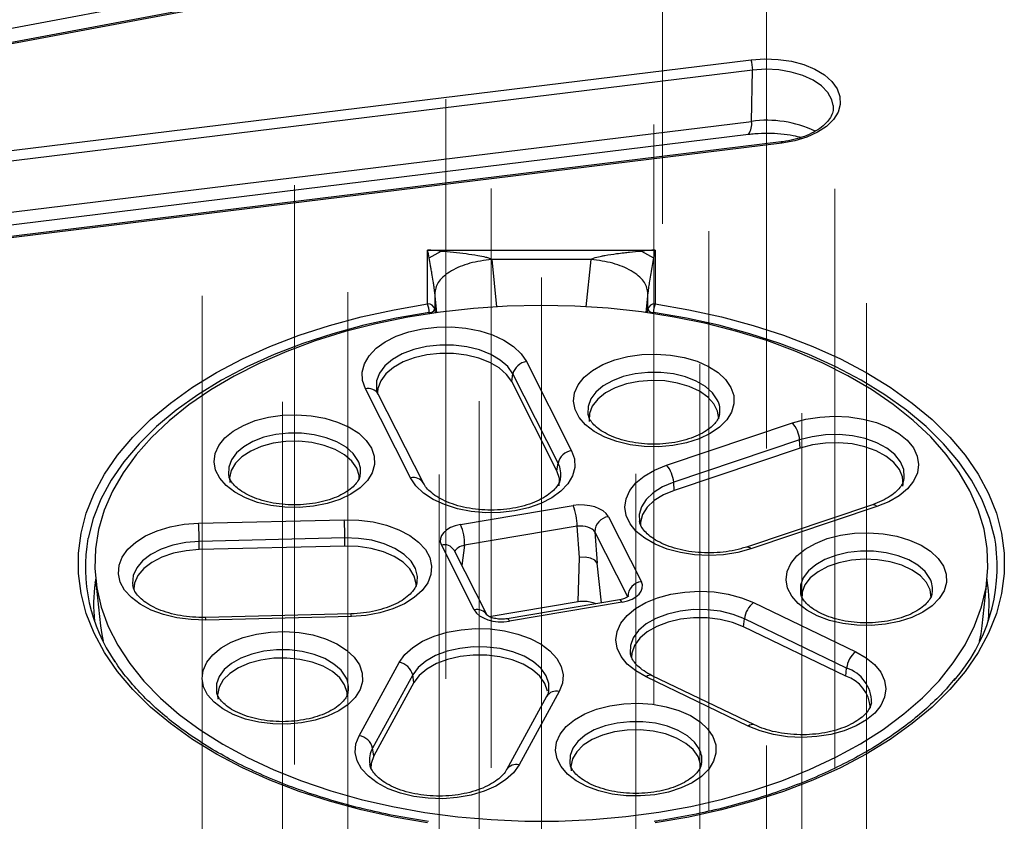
# Model space of a CAD drawing. Header units: millimetres. Extents: x 200 to 5740, y 200 to 4000.
# Tile 35 of 38: x 4755 to 4893, y 2727 to 2839. Entities that reach past the tile are written whole.
import ezdxf

# ---------------------------------------------------------------- set-up
doc = ezdxf.new("R2010")
doc.units = ezdxf.units.MM
doc.header["$LTSCALE"] = 20
doc.linetypes.add('CENTERX2', pattern=[20.32, 12.7, -2.54, 2.54, -2.54])
doc.layers.add('FORMAT', color=7, linetype='Continuous')

msp = doc.modelspace()

# ---------------------------------------------------------------- linework, layer by layer
at = {"color": 7, "linetype": 'Continuous', "lineweight": 25}
for p, q in [((4694.95, 2827.11), (4841.412, 2854.583)), ((4848.182, 2853.837), (4701.719, 2826.364)), ((4848.366, 2853.67), (4701.903, 2826.198)), ((4706.967, 2815.288), (4857.602, 2833.771)), ((4857.809, 2832.321), (4707.174, 2813.837)), ((4857.639, 2825.15), (4857.809, 2832.321)), ((4707.004, 2806.666), (4857.639, 2825.15)), ((4706.578, 2804.871), (4857.212, 2823.355)), ((4861.78, 2822.269), (4711.146, 2803.785)), ((4861.902, 2822.093), (4711.267, 2803.609)), ((4812.322, 2807.154), (4844.155, 2807.154)), ((4812.322, 2799.609), (4812.322, 2807.154)), ((4812.532, 2806.047), (4814.209, 2807.015)), ((4842.269, 2807.015), (4843.946, 2806.047)), ((4844.155, 2807.154), (4844.155, 2799.609)), ((4835.189, 2805.834), (4821.288, 2805.834)), ((4813.319, 2801.233), (4813.319, 2798.863)), ((4843.159, 2798.863), (4843.159, 2801.233)), ((4826.159, 2791.549), (4832.481, 2779.083)), ((4824.086, 2788.749), (4824.258, 2789.822)), ((4830.408, 2776.283), (4824.086, 2788.749)), ((4830.58, 2777.356), (4824.258, 2789.822)), ((4809.949, 2775.276), (4803.628, 2787.741)), ((4811.733, 2774.547), (4805.411, 2787.013)), ((4845.759, 2777.059), (4863.382, 2782.982)), ((4864.378, 2780.588), (4846.756, 2774.665)), ((4864.468, 2779.455), (4864.378, 2780.588)), ((4864.468, 2779.455), (4846.846, 2773.532)), ((4830.408, 2776.283), (4830.58, 2777.356)), ((4846.846, 2773.532), (4846.756, 2774.665)), ((4816.948, 2768.749), (4832.684, 2771.408)), ((4874.557, 2771.532), (4856.935, 2765.609)), ((4875.194, 2771.27), (4857.572, 2765.347)), ((4780.285, 2768.939), (4800.658, 2769.437)), ((4837.628, 2769.846), (4842.234, 2760.763)), ((4833.243, 2768.529), (4817.508, 2765.869)), ((4833.589, 2764.137), (4833.243, 2768.529)), ((4800.742, 2766.889), (4780.368, 2766.391)), ((4800.749, 2765.741), (4800.742, 2766.889)), ((4840.322, 2758.664), (4835.715, 2767.748)), ((4835.715, 2767.748), (4836.061, 2763.356)), ((4780.376, 2765.243), (4780.368, 2766.391)), ((4800.749, 2765.741), (4780.376, 2765.243)), ((4818.85, 2756.811), (4814.244, 2765.895)), ((4820.634, 2756.082), (4816.027, 2765.166)), ((4833.393, 2757.992), (4833.589, 2764.137)), ((4834.365, 2764.177), (4833.589, 2764.137)), ((4835.106, 2764.043), (4834.365, 2764.177)), ((4835.702, 2763.755), (4835.106, 2764.043)), ((4836.061, 2763.356), (4835.702, 2763.755)), ((4765.858, 2761.097), (4766.556, 2754.597)), ((4889.921, 2754.597), (4890.619, 2761.097)), ((4820.94, 2755.888), (4833.393, 2757.992)), ((4839.196, 2758.248), (4823.461, 2755.588)), ((4839.529, 2757.909), (4823.794, 2755.249)), ((4857.93, 2757.853), (4872.232, 2750.965)), ((4801.602, 2756.262), (4781.229, 2755.764)), ((4801.651, 2755.896), (4781.278, 2755.398)), ((4856.547, 2754.446), (4856.662, 2755.569)), ((4870.848, 2747.558), (4856.547, 2754.446)), ((4870.963, 2748.681), (4856.662, 2755.569)), ((4802.741, 2739.221), (4808.349, 2749.474)), ((4810.238, 2747.724), (4804.629, 2737.471)), ((4810.409, 2746.649), (4810.238, 2747.724)), ((4857.191, 2740.558), (4842.89, 2747.446)), ((4858.059, 2740.727), (4843.758, 2747.615)), ((4870.848, 2747.558), (4870.963, 2748.681)), ((4810.409, 2746.649), (4804.8, 2736.396)), ((4828.982, 2744.719), (4823.373, 2734.466)), ((4830.737, 2745.393), (4825.128, 2735.14)), ((4804.8, 2736.396), (4804.629, 2737.471))]:
    msp.add_line(p, q, dxfattribs=at)
at = {"color": 8, "linetype": 'Continuous', "lineweight": 25}
for p, q in [((4821.288, 2805.834), (4821.955, 2799.226)), ((4834.523, 2799.226), (4835.189, 2805.834)), ((4813.604, 2798.406), (4813.319, 2801.233)), ((4843.159, 2801.233), (4842.874, 2798.406)), ((4812.585, 2798.174), (4812.564, 2798.393)), ((4813.319, 2798.863), (4813.372, 2798.307)), ((4843.111, 2798.367), (4843.159, 2798.863)), ((4817.508, 2765.869), (4817.113, 2763.025)), ((4836.641, 2757.816), (4836.061, 2763.356)), ((4765.824, 2760.614), (4765.876, 2760.937))]:
    msp.add_line(p, q, dxfattribs=at)
at = {"color": 7, "linetype": 'Continuous', "lineweight": 25, "flags": 128}
for points in [[(4857.602, 2833.771), (4859.497, 2833.9), (4861.401, 2833.826), (4863.249, 2833.55), (4864.978, 2833.084), (4866.528, 2832.442), (4867.848, 2831.646), (4868.893, 2830.724), (4869.626, 2829.707), (4870.023, 2828.629), (4870.07, 2827.528), (4869.765, 2826.44), (4869.12, 2825.403), (4868.156, 2824.453), (4866.905, 2823.621), (4865.411, 2822.935), (4863.724, 2822.42), (4861.902, 2822.093)], [(4812.322, 2727.049), (4807.622, 2727.846), (4803.04, 2728.846), (4798.601, 2730.043), (4794.332, 2731.43), (4790.256, 2732.999), (4786.397, 2734.742), (4782.777, 2736.647), (4779.417, 2738.705), (4776.335, 2740.904), (4773.55, 2743.231), (4771.077, 2745.672), (4768.931, 2748.214), (4767.123, 2750.843), (4765.664, 2753.543), (4764.563, 2756.299), (4763.825, 2759.094), (4763.455, 2761.915), (4763.455, 2764.743), (4763.825, 2767.563), (4764.563, 2770.359), (4765.664, 2773.114), (4767.123, 2775.814), (4768.931, 2778.443), (4771.077, 2780.985), (4773.55, 2783.427), (4776.335, 2785.753), (4779.417, 2787.952), (4782.777, 2790.01), (4786.397, 2791.916), (4790.256, 2793.658), (4794.332, 2795.227), (4798.601, 2796.614), (4803.04, 2797.811), (4807.622, 2798.811), (4812.322, 2799.609)], [(4888.221, 2773.466), (4886.722, 2776.055), (4884.887, 2778.572), (4882.728, 2781.002), (4880.256, 2783.33), (4877.487, 2785.544), (4874.435, 2787.63), (4871.119, 2789.578), (4867.558, 2791.375), (4863.771, 2793.011), (4859.781, 2794.477), (4855.61, 2795.765), (4851.282, 2796.867), (4846.822, 2797.777), (4842.256, 2798.49), (4837.609, 2799.001), (4832.909, 2799.308), (4828.182, 2799.409), (4823.455, 2799.303), (4818.756, 2798.991), (4814.111, 2798.475), (4809.547, 2797.758), (4805.09, 2796.843), (4800.766, 2795.737), (4796.599, 2794.444), (4792.613, 2792.974), (4788.832, 2791.333), (4785.276, 2789.533), (4781.966, 2787.582), (4778.921, 2785.492), (4776.159, 2783.276), (4773.694, 2780.945), (4771.543, 2778.513), (4769.716, 2775.994), (4768.224, 2773.403), (4767.077, 2770.754), (4766.279, 2768.062), (4765.836, 2765.343), (4765.751, 2762.613), (4766.024, 2759.887), (4766.653, 2757.18), (4767.635, 2754.509), (4768.964, 2751.889), (4770.632, 2749.333), (4772.631, 2746.858), (4774.948, 2744.478), (4777.57, 2742.205), (4780.482, 2740.053), (4783.668, 2738.035), (4787.11, 2736.162), (4790.786, 2734.444), (4794.678, 2732.891), (4798.761, 2731.513), (4803.014, 2730.317), (4807.411, 2729.311), (4811.927, 2728.499), (4816.537, 2727.886), (4821.214, 2727.477), (4825.93, 2727.273), (4830.661, 2727.275), (4835.377, 2727.484), (4840.052, 2727.899), (4844.66, 2728.516), (4849.174, 2729.332), (4853.568, 2730.344), (4857.816, 2731.544), (4861.896, 2732.927), (4865.782, 2734.483), (4869.454, 2736.205), (4872.889, 2738.082), (4876.069, 2740.104), (4878.974, 2742.258), (4881.589, 2744.534), (4883.899, 2746.917), (4885.889, 2749.394), (4887.55, 2751.951), (4888.871, 2754.573), (4889.844, 2757.245), (4890.465, 2759.952), (4890.729, 2762.679), (4890.635, 2765.409), (4890.184, 2768.127), (4889.378, 2770.818), (4888.221, 2773.466)], [(4844.155, 2799.609), (4848.855, 2798.811), (4853.438, 2797.811), (4857.877, 2796.614), (4862.146, 2795.227), (4866.222, 2793.658), (4870.081, 2791.916), (4873.701, 2790.01), (4877.061, 2787.952), (4880.142, 2785.753), (4882.928, 2783.427), (4885.4, 2780.985), (4887.547, 2778.443), (4889.355, 2775.814), (4890.813, 2773.114), (4891.915, 2770.359), (4892.652, 2767.563), (4893.022, 2764.743), (4893.022, 2761.915), (4892.652, 2759.094), (4891.915, 2756.299), (4890.813, 2753.543), (4889.355, 2750.843), (4887.547, 2748.214), (4885.4, 2745.672), (4882.928, 2743.231), (4880.142, 2740.904), (4877.061, 2738.705), (4873.701, 2736.647), (4870.081, 2734.742), (4866.222, 2732.999), (4862.146, 2731.43), (4857.877, 2730.043), (4853.438, 2728.846), (4848.855, 2727.846), (4844.155, 2727.049)], [(4803.628, 2787.741), (4803.226, 2788.9), (4803.179, 2790.081), (4803.488, 2791.248), (4804.144, 2792.367), (4805.126, 2793.404), (4806.404, 2794.326), (4807.941, 2795.106), (4809.689, 2795.719), (4811.596, 2796.149), (4813.602, 2796.381), (4815.648, 2796.408), (4817.67, 2796.23), (4819.609, 2795.851), (4821.404, 2795.284), (4823.001, 2794.546), (4824.352, 2793.659), (4825.415, 2792.65), (4826.159, 2791.549)], [(4824.086, 2788.749), (4823.384, 2789.755), (4822.356, 2790.662), (4821.042, 2791.436), (4819.491, 2792.047), (4817.763, 2792.471), (4815.925, 2792.693), (4814.048, 2792.704), (4812.202, 2792.502), (4810.461, 2792.097), (4808.889, 2791.504), (4807.549, 2790.745), (4806.49, 2789.85), (4805.755, 2788.852), (4805.371, 2787.791), (4805.315, 2787.205)], [(4854.766, 2787.944), (4855.156, 2786.803), (4855.188, 2785.64), (4854.859, 2784.493), (4854.18, 2783.397), (4853.174, 2782.39), (4851.872, 2781.502), (4850.316, 2780.763), (4848.557, 2780.196), (4846.651, 2779.819), (4844.658, 2779.645), (4842.644, 2779.679), (4840.673, 2779.921), (4838.809, 2780.361), (4837.11, 2780.987), (4835.632, 2781.777), (4834.423, 2782.708), (4833.521, 2783.748), (4832.955, 2784.864), (4832.743, 2786.021), (4832.892, 2787.181), (4833.398, 2788.307), (4834.244, 2789.362), (4835.403, 2790.314), (4836.838, 2791.13), (4838.502, 2791.786), (4840.342, 2792.26), (4842.299, 2792.536), (4844.31, 2792.606), (4846.311, 2792.468), (4848.236, 2792.126), (4850.025, 2791.591), (4851.62, 2790.88), (4852.969, 2790.016), (4854.029, 2789.027), (4854.766, 2787.944)], [(4853.056, 2783.546), (4853.057, 2783.571), (4852.906, 2784.628), (4852.39, 2785.645), (4851.53, 2786.582), (4850.36, 2787.4), (4848.93, 2788.065), (4847.296, 2788.55), (4845.527, 2788.836), (4843.695, 2788.91), (4841.874, 2788.77), (4840.14, 2788.421), (4838.562, 2787.877), (4837.207, 2787.161), (4836.129, 2786.303), (4835.372, 2785.337), (4834.968, 2784.302), (4834.932, 2783.242), (4834.947, 2783.151)], [(4804.477, 2779.445), (4804.867, 2778.304), (4804.898, 2777.141), (4804.569, 2775.994), (4803.891, 2774.899), (4802.884, 2773.891), (4801.582, 2773.003), (4800.027, 2772.264), (4798.267, 2771.697), (4796.361, 2771.32), (4794.369, 2771.146), (4792.355, 2771.181), (4790.384, 2771.422), (4788.519, 2771.862), (4786.821, 2772.488), (4785.343, 2773.279), (4784.134, 2774.209), (4783.231, 2775.249), (4782.665, 2776.365), (4782.453, 2777.522), (4782.603, 2778.682), (4783.109, 2779.808), (4783.955, 2780.863), (4785.114, 2781.815), (4786.548, 2782.632), (4788.212, 2783.287), (4790.052, 2783.761), (4792.01, 2784.037), (4794.021, 2784.108), (4796.021, 2783.969), (4797.947, 2783.627), (4799.736, 2783.092), (4801.33, 2782.381), (4802.679, 2781.517), (4803.739, 2780.528), (4804.477, 2779.445)], [(4863.382, 2782.982), (4865.233, 2783.485), (4867.207, 2783.795), (4869.245, 2783.902), (4871.284, 2783.804), (4873.262, 2783.502), (4875.12, 2783.007), (4876.8, 2782.333), (4878.253, 2781.501), (4879.432, 2780.536), (4880.304, 2779.467), (4880.841, 2778.327), (4881.026, 2777.151), (4880.856, 2775.974), (4880.333, 2774.831), (4879.475, 2773.759), (4878.308, 2772.789), (4876.866, 2771.951), (4875.194, 2771.27)], [(4802.403, 2776.645), (4801.712, 2777.628), (4800.691, 2778.51), (4799.385, 2779.255), (4797.845, 2779.833), (4796.135, 2780.22), (4794.325, 2780.401), (4792.489, 2780.368), (4790.702, 2780.122), (4789.038, 2779.673), (4787.564, 2779.04), (4786.341, 2778.249), (4785.418, 2777.332), (4784.835, 2776.326), (4784.614, 2775.274), (4784.657, 2774.652)], [(4832.481, 2779.083), (4832.882, 2777.925), (4832.929, 2776.744), (4832.62, 2775.577), (4831.965, 2774.458), (4830.983, 2773.421), (4829.704, 2772.499), (4828.167, 2771.719), (4826.419, 2771.105), (4824.513, 2770.676), (4822.507, 2770.444), (4820.461, 2770.417), (4818.438, 2770.595), (4816.5, 2770.974), (4814.705, 2771.541), (4813.108, 2772.279), (4811.757, 2773.166), (4810.693, 2774.175), (4809.949, 2775.276)], [(4878.819, 2774.127), (4878.848, 2774.335), (4878.78, 2775.418), (4878.347, 2776.473), (4877.566, 2777.458), (4876.466, 2778.337), (4875.091, 2779.075), (4873.493, 2779.644), (4871.733, 2780.023), (4869.879, 2780.195), (4868.003, 2780.156), (4866.176, 2779.906), (4864.468, 2779.455)], [(4802.767, 2775.059), (4802.739, 2775.603), (4802.403, 2776.645)], [(4830.746, 2774.18), (4830.756, 2775.218), (4830.408, 2776.283)], [(4857.572, 2765.347), (4855.721, 2764.843), (4853.746, 2764.534), (4851.709, 2764.426), (4849.67, 2764.525), (4847.691, 2764.827), (4845.834, 2765.322), (4844.153, 2765.996), (4842.701, 2766.828), (4841.521, 2767.793), (4840.65, 2768.862), (4840.113, 2770.002), (4839.927, 2771.178), (4840.098, 2772.355), (4840.62, 2773.497), (4841.478, 2774.57), (4842.646, 2775.54), (4844.088, 2776.378), (4845.759, 2777.059)], [(4846.846, 2773.532), (4845.324, 2772.897), (4844.045, 2772.103), (4843.06, 2771.181), (4842.405, 2770.165), (4842.106, 2769.095), (4842.092, 2768.587)], [(4800.658, 2769.437), (4802.702, 2769.384), (4804.699, 2769.127), (4806.589, 2768.673), (4808.313, 2768.037), (4809.82, 2767.238), (4811.063, 2766.3), (4812.006, 2765.252), (4812.618, 2764.125), (4812.883, 2762.953), (4812.791, 2761.773), (4812.345, 2760.62), (4811.56, 2759.53), (4810.458, 2758.534), (4809.074, 2757.664), (4807.449, 2756.946), (4805.633, 2756.402), (4803.68, 2756.049), (4801.651, 2755.896)], [(4781.278, 2755.398), (4779.234, 2755.451), (4777.237, 2755.708), (4775.347, 2756.162), (4773.623, 2756.798), (4772.116, 2757.597), (4770.873, 2758.535), (4769.93, 2759.583), (4769.318, 2760.71), (4769.053, 2761.882), (4769.145, 2763.062), (4769.591, 2764.215), (4770.376, 2765.305), (4771.478, 2766.301), (4772.862, 2767.171), (4774.487, 2767.888), (4776.303, 2768.433), (4778.256, 2768.786), (4780.285, 2768.939)], [(4884.514, 2762.939), (4884.905, 2761.798), (4884.936, 2760.635), (4884.607, 2759.488), (4883.928, 2758.393), (4882.922, 2757.385), (4881.62, 2756.497), (4880.064, 2755.758), (4878.305, 2755.191), (4876.399, 2754.815), (4874.407, 2754.641), (4872.393, 2754.675), (4870.422, 2754.916), (4868.557, 2755.356), (4866.858, 2755.982), (4865.381, 2756.773), (4864.171, 2757.703), (4863.269, 2758.743), (4862.703, 2759.859), (4862.491, 2761.016), (4862.641, 2762.176), (4863.147, 2763.302), (4863.992, 2764.357), (4865.151, 2765.309), (4866.586, 2766.126), (4868.25, 2766.781), (4870.09, 2767.255), (4872.047, 2767.532), (4874.059, 2767.602), (4876.059, 2767.463), (4877.985, 2767.121), (4879.774, 2766.586), (4881.368, 2765.875), (4882.717, 2765.011), (4883.777, 2764.022), (4884.514, 2762.939)], [(4810.733, 2760.258), (4810.724, 2760.451), (4810.461, 2761.524), (4809.841, 2762.547), (4808.886, 2763.481), (4807.635, 2764.289), (4806.134, 2764.94), (4804.442, 2765.41), (4802.624, 2765.681), (4800.749, 2765.741)], [(4780.376, 2765.243), (4778.517, 2765.092), (4776.745, 2764.733), (4775.128, 2764.182), (4773.728, 2763.46), (4772.599, 2762.594), (4771.785, 2761.617), (4771.316, 2760.567), (4771.203, 2759.75)], [(4882.804, 2758.541), (4882.805, 2758.566), (4882.655, 2759.623), (4882.138, 2760.641), (4881.278, 2761.578), (4880.109, 2762.395), (4878.678, 2763.06), (4877.045, 2763.546), (4875.276, 2763.831), (4873.443, 2763.905), (4871.622, 2763.765), (4869.888, 2763.416), (4868.311, 2762.872), (4866.955, 2762.157), (4865.877, 2761.298), (4865.12, 2760.332), (4864.716, 2759.297), (4864.681, 2758.237), (4864.695, 2758.146)], [(4842.89, 2747.446), (4841.439, 2748.279), (4840.261, 2749.245), (4839.391, 2750.314), (4838.856, 2751.454), (4838.672, 2752.631), (4838.844, 2753.808), (4839.368, 2754.95), (4840.228, 2756.022), (4841.397, 2756.991), (4842.84, 2757.829), (4844.512, 2758.509), (4846.365, 2759.011), (4848.339, 2759.32), (4850.377, 2759.426), (4852.416, 2759.327), (4854.394, 2759.024), (4856.251, 2758.528), (4857.93, 2757.853)], [(4856.547, 2754.446), (4854.994, 2755.056), (4853.265, 2755.478), (4851.426, 2755.699), (4849.549, 2755.707), (4847.704, 2755.504), (4845.964, 2755.098), (4844.394, 2754.503), (4843.056, 2753.743), (4842, 2752.846), (4841.267, 2751.848), (4840.886, 2750.787), (4840.832, 2750.173)], [(4766.557, 2754.59), (4766.721, 2753.393), (4766.905, 2752.424)], [(4889.573, 2752.424), (4889.768, 2753.458), (4889.921, 2754.59)], [(4802.783, 2749.127), (4803.173, 2747.986), (4803.205, 2746.823), (4802.876, 2745.675), (4802.197, 2744.58), (4801.19, 2743.573), (4799.889, 2742.685), (4798.333, 2741.946), (4796.574, 2741.379), (4794.667, 2741.002), (4792.675, 2740.828), (4790.661, 2740.862), (4788.69, 2741.103), (4786.825, 2741.544), (4785.127, 2742.17), (4783.649, 2742.96), (4782.44, 2743.891), (4781.537, 2744.931), (4780.971, 2746.047), (4780.76, 2747.204), (4780.909, 2748.363), (4781.415, 2749.489), (4782.261, 2750.545), (4783.42, 2751.496), (4784.854, 2752.313), (4786.518, 2752.969), (4788.359, 2753.443), (4790.316, 2753.719), (4792.327, 2753.789), (4794.328, 2753.651), (4796.253, 2753.309), (4798.042, 2752.774), (4799.637, 2752.063), (4800.986, 2751.199), (4802.046, 2750.209), (4802.783, 2749.127)], [(4808.349, 2749.474), (4809.133, 2750.565), (4810.234, 2751.561), (4811.617, 2752.432), (4813.241, 2753.15), (4815.056, 2753.695), (4817.008, 2754.05), (4819.037, 2754.204), (4821.081, 2754.151), (4823.078, 2753.895), (4824.968, 2753.443), (4826.693, 2752.808), (4828.201, 2752.009), (4829.446, 2751.072), (4830.39, 2750.024), (4831.005, 2748.897), (4831.271, 2747.726), (4831.181, 2746.546), (4830.737, 2745.393)], [(4829.088, 2745.448), (4829.085, 2745.463), (4828.74, 2746.529), (4828.041, 2747.535), (4827.016, 2748.443), (4825.703, 2749.218), (4824.154, 2749.83), (4822.428, 2750.257), (4820.59, 2750.48), (4818.713, 2750.492), (4816.867, 2750.293), (4815.124, 2749.89), (4813.551, 2749.298), (4812.209, 2748.54), (4811.148, 2747.646), (4810.409, 2746.649)], [(4840.684, 2750.789), (4840.692, 2750.737), (4840.701, 2750.684)], [(4872.232, 2750.965), (4873.683, 2750.132), (4874.861, 2749.166), (4875.731, 2748.097), (4876.266, 2746.957), (4876.45, 2745.781), (4876.277, 2744.604), (4875.753, 2743.462), (4874.894, 2742.39), (4873.725, 2741.42), (4872.282, 2740.583), (4870.609, 2739.903), (4868.757, 2739.4), (4866.782, 2739.091), (4864.745, 2738.985), (4862.706, 2739.085), (4860.728, 2739.387), (4858.871, 2739.884), (4857.191, 2740.558)], [(4800.71, 2746.327), (4800.018, 2747.309), (4798.998, 2748.191), (4797.691, 2748.936), (4796.151, 2749.514), (4794.441, 2749.902), (4792.631, 2750.083), (4790.795, 2750.049), (4789.008, 2749.803), (4787.344, 2749.355), (4785.87, 2748.722), (4784.647, 2747.931), (4783.725, 2747.014), (4783.141, 2746.008), (4782.92, 2744.955), (4782.963, 2744.334)], [(4801.073, 2744.741), (4801.045, 2745.284), (4800.71, 2746.327)], [(4852.242, 2739.088), (4852.632, 2737.947), (4852.663, 2736.784), (4852.334, 2735.636), (4851.656, 2734.541), (4850.649, 2733.533), (4849.347, 2732.646), (4847.792, 2731.906), (4846.033, 2731.339), (4844.126, 2730.963), (4842.134, 2730.789), (4840.12, 2730.823), (4838.149, 2731.064), (4836.284, 2731.505), (4834.586, 2732.13), (4833.108, 2732.921), (4831.899, 2733.851), (4830.996, 2734.891), (4830.43, 2736.008), (4830.219, 2737.164), (4830.368, 2738.324), (4830.874, 2739.45), (4831.72, 2740.506), (4832.879, 2741.457), (4834.313, 2742.274), (4835.977, 2742.93), (4837.818, 2743.403), (4839.775, 2743.68), (4841.786, 2743.75), (4843.786, 2743.612), (4845.712, 2743.269), (4847.501, 2742.734), (4849.096, 2742.023), (4850.445, 2741.159), (4851.505, 2740.17), (4852.242, 2739.088)], [(4825.128, 2735.14), (4824.344, 2734.049), (4823.244, 2733.053), (4821.861, 2732.182), (4820.237, 2731.463), (4818.421, 2730.919), (4816.47, 2730.564), (4814.441, 2730.41), (4812.397, 2730.462), (4810.399, 2730.718), (4808.509, 2731.171), (4806.784, 2731.806), (4805.276, 2732.605), (4804.031, 2733.542), (4803.087, 2734.59), (4802.473, 2735.717), (4802.207, 2736.888), (4802.297, 2738.068), (4802.741, 2739.221)], [(4850.169, 2736.288), (4849.477, 2737.27), (4848.457, 2738.152), (4847.15, 2738.897), (4845.61, 2739.475), (4843.9, 2739.863), (4842.09, 2740.043), (4840.254, 2740.01), (4838.467, 2739.764), (4836.803, 2739.315), (4835.329, 2738.683), (4834.106, 2737.891), (4833.184, 2736.974), (4832.6, 2735.969), (4832.379, 2734.916), (4832.422, 2734.294)], [(4804.8, 2736.396), (4804.413, 2735.335), (4804.358, 2734.6)], [(4850.532, 2734.702), (4850.504, 2735.245), (4850.169, 2736.288)]]:
    msp.add_lwpolyline(points, dxfattribs=at)
at = {"color": 8, "linetype": 'Continuous', "lineweight": 25, "flags": 128}
for points in [[(4869.078, 2827.389), (4868.893, 2828.166), (4868.338, 2829.174), (4867.454, 2830.1), (4866.273, 2830.909), (4864.842, 2831.569), (4863.215, 2832.055), (4861.455, 2832.349), (4859.63, 2832.439), (4857.809, 2832.321)], [(4861.78, 2822.269), (4861.781, 2822.269), (4861.818, 2822.251), (4861.859, 2822.191), (4861.902, 2822.093)], [(4812.564, 2798.393), (4807.935, 2797.607), (4803.422, 2796.622), (4799.05, 2795.444), (4794.846, 2794.078), (4790.832, 2792.532), (4787.031, 2790.816), (4783.466, 2788.939), (4780.157, 2786.913), (4777.122, 2784.747), (4774.379, 2782.456), (4771.944, 2780.051), (4769.83, 2777.548), (4768.05, 2774.959), (4766.613, 2772.3), (4765.528, 2769.586), (4764.802, 2766.833), (4764.795, 2766.796)], [(4891.82, 2766.025), (4891.676, 2766.833), (4890.949, 2769.586), (4889.865, 2772.3), (4888.428, 2774.959), (4886.648, 2777.548), (4884.534, 2780.051), (4882.098, 2782.456), (4879.356, 2784.747), (4876.321, 2786.913), (4873.011, 2788.939), (4869.446, 2790.816), (4865.646, 2792.532), (4861.632, 2794.078), (4857.427, 2795.444), (4853.056, 2796.622), (4848.543, 2797.607), (4843.914, 2798.393)], [(4824.258, 2789.822), (4823.544, 2790.846), (4822.496, 2791.771), (4821.157, 2792.559), (4819.577, 2793.181), (4817.817, 2793.614), (4815.944, 2793.84), (4814.032, 2793.851), (4812.152, 2793.646), (4810.378, 2793.233), (4808.777, 2792.629), (4807.411, 2791.855), (4806.333, 2790.943), (4805.584, 2789.927), (4805.192, 2788.846), (4805.174, 2787.742), (4805.196, 2787.615)], [(4852.865, 2786.217), (4852.187, 2787.189), (4851.194, 2788.066), (4849.923, 2788.814), (4848.424, 2789.404), (4846.754, 2789.815), (4844.977, 2790.029), (4843.162, 2790.039), (4841.379, 2789.845), (4839.696, 2789.453), (4838.177, 2788.88), (4836.881, 2788.146), (4835.858, 2787.281), (4835.147, 2786.317), (4834.776, 2785.291), (4834.758, 2784.244), (4834.772, 2784.16)], [(4802.576, 2777.718), (4801.898, 2778.69), (4800.904, 2779.567), (4799.633, 2780.315), (4798.134, 2780.905), (4796.464, 2781.316), (4794.688, 2781.53), (4792.873, 2781.54), (4791.09, 2781.346), (4789.406, 2780.955), (4787.887, 2780.381), (4786.592, 2779.647), (4785.569, 2778.782), (4784.858, 2777.818), (4784.487, 2776.792), (4784.469, 2775.745), (4784.483, 2775.661)], [(4878.998, 2775.162), (4879.027, 2775.372), (4878.958, 2776.476), (4878.517, 2777.55), (4877.721, 2778.555), (4876.601, 2779.45), (4875.2, 2780.202), (4873.572, 2780.781), (4871.779, 2781.167), (4869.891, 2781.343), (4867.979, 2781.302), (4866.118, 2781.048), (4864.378, 2780.588)], [(4846.756, 2774.665), (4845.205, 2774.019), (4843.902, 2773.21), (4842.898, 2772.27), (4842.231, 2771.235), (4841.926, 2770.145), (4841.961, 2769.209)], [(4810.874, 2760.759), (4810.904, 2761.499), (4810.636, 2762.592), (4810.004, 2763.635), (4809.031, 2764.586), (4807.756, 2765.409), (4806.228, 2766.073), (4804.504, 2766.552), (4802.652, 2766.827), (4800.742, 2766.889)], [(4780.368, 2766.391), (4778.474, 2766.236), (4776.669, 2765.871), (4775.022, 2765.31), (4773.596, 2764.574), (4772.446, 2763.691), (4771.616, 2762.696), (4771.139, 2761.627), (4771.032, 2760.524), (4771.06, 2760.276)], [(4882.614, 2761.212), (4881.935, 2762.184), (4880.942, 2763.061), (4879.671, 2763.809), (4878.172, 2764.4), (4876.502, 2764.81), (4874.726, 2765.024), (4872.911, 2765.034), (4871.127, 2764.84), (4869.444, 2764.449), (4867.925, 2763.875), (4866.629, 2763.141), (4865.606, 2762.276), (4864.896, 2761.312), (4864.524, 2760.286), (4864.507, 2759.239), (4864.521, 2759.155)], [(4839.529, 2757.909), (4839.414, 2758.102), (4839.303, 2758.217), (4839.202, 2758.248), (4839.196, 2758.248)], [(4856.662, 2755.569), (4855.08, 2756.19), (4853.318, 2756.621), (4851.445, 2756.845), (4849.533, 2756.854), (4847.653, 2756.648), (4845.88, 2756.233), (4844.281, 2755.627), (4842.918, 2754.853), (4841.842, 2753.94), (4841.096, 2752.923), (4840.707, 2751.842), (4840.684, 2750.789)], [(4823.794, 2755.249), (4823.678, 2755.442), (4823.568, 2755.557), (4823.467, 2755.589), (4823.461, 2755.588)], [(4829.267, 2745.557), (4829.264, 2746.516), (4828.913, 2747.601), (4828.201, 2748.626), (4827.156, 2749.551), (4825.819, 2750.341), (4824.241, 2750.965), (4822.482, 2751.399), (4820.61, 2751.627), (4818.697, 2751.64), (4816.817, 2751.436), (4815.041, 2751.025), (4813.439, 2750.422), (4812.071, 2749.651), (4810.99, 2748.739), (4810.238, 2747.724)], [(4800.882, 2747.4), (4800.204, 2748.372), (4799.21, 2749.249), (4797.94, 2749.997), (4796.44, 2750.587), (4794.771, 2750.997), (4792.994, 2751.212), (4791.179, 2751.222), (4789.396, 2751.028), (4787.712, 2750.636), (4786.194, 2750.063), (4784.898, 2749.329), (4783.875, 2748.464), (4783.164, 2747.5), (4782.793, 2746.474), (4782.775, 2745.426), (4782.789, 2745.343)], [(4850.341, 2737.361), (4849.663, 2738.332), (4848.669, 2739.209), (4847.398, 2739.957), (4845.899, 2740.548), (4844.229, 2740.958), (4842.453, 2741.173), (4840.638, 2741.183), (4838.855, 2740.988), (4837.171, 2740.597), (4835.653, 2740.023), (4834.357, 2739.29), (4833.334, 2738.424), (4832.623, 2737.46), (4832.252, 2736.435), (4832.234, 2735.387), (4832.248, 2735.303)]]:
    msp.add_lwpolyline(points, dxfattribs=at)
at = {"color": 7, "linetype": 'Continuous', "lineweight": 25}
for centre, radius, start, end in [((4853.109, 2832.39), 4.701, 359.16343, 17.09249), ((4812.396, 2798.669), 0.943, 11.91175, 94.47897), ((4808.617, 2798.241), 3.95, 2.19326, 20.25302), ((4812.571, 2799.221), 0.828, 269.46886, 334.42337), ((4844.081, 2798.669), 0.943, 85.52103, 168.08825), ((4843.906, 2799.221), 0.828, 205.57663, 270.53114), ((4847.861, 2798.241), 3.95, 159.74698, 177.80674), ((4826.474, 2789.293), 2.278, 97.94867, 166.56767), ((4860.254, 2780.276), 4.136, 4.33093, 40.87147), ((4832.796, 2776.827), 2.278, 97.94867, 166.56767), ((4842.632, 2774.353), 4.136, 4.33093, 40.87147), ((4826.219, 2768.657), 7.025, 358.95202, 23.05167), ((4755.599, 2766.68), 45.143, 0.26541, 3.50164), ((4837.867, 2767.708), 2.152, 96.38383, 178.93873), ((4735.225, 2766.182), 45.143, 0.26541, 3.50164), ((4810.484, 2765.998), 7.025, 358.95202, 23.05167), ((4787.785, 2762.792), 23.336, 170.12009, 214.50586), ((4867.909, 2762.901), 24.113, 318.61777, 7.44335), ((4786.544, 2757.463), 20.958, 171.35484, 186.13851), ((4842.473, 2758.624), 2.152, 96.38383, 178.93873), ((4869.922, 2757.464), 20.969, 353.86347, 9.53423), ((4860.024, 2755.196), 3.383, 128.23171, 173.65643), ((4874.325, 2748.308), 3.383, 128.23171, 173.65643), ((4807.994, 2747.196), 2.306, 13.23609, 81.12274), ((4869.215, 2742.741), 5.086, 4.50046, 71.27779), ((4802.385, 2736.943), 2.306, 13.23609, 81.12274)]:
    msp.add_arc(centre, radius, start, end, dxfattribs=at)
at = {"color": 8, "linetype": 'Continuous', "lineweight": 25}
for centre, radius, start, end in [((4855.424, 2824.728), 2.255, 322.4841, 10.7661), ((4859.82, 2809.75), 15.553, 64.35066, 98.06187), ((4804.015, 2786.141), 1.646, 31.97114, 103.59619), ((4850.045, 2784.721), 3.192, 349.33635, 27.95048), ((4799.756, 2776.222), 3.192, 349.33635, 27.95048), ((4827.608, 2775.779), 3.364, 349.31804, 27.95052), ((4810.361, 2773.735), 1.594, 30.83979, 104.97431), ((4874.659, 2770.874), 0.666, 36.4212, 98.76939), ((4814.642, 2764.322), 1.622, 31.35474, 104.21259), ((4857.036, 2764.951), 0.667, 36.44506, 98.61092), ((4879.794, 2759.716), 3.192, 349.33635, 27.95048), ((4780.204, 2755.441), 1.075, 357.70151, 17.49892), ((4800.577, 2755.939), 1.075, 357.70151, 17.49892), ((4819.248, 2755.232), 1.628, 32.42068, 104.14811), ((4798.062, 2745.904), 3.192, 349.33635, 27.95048), ((4843.461, 2746.826), 0.843, 69.38141, 132.63255), ((4869.379, 2743.883), 5.053, 359.75932, 71.7325), ((4830.309, 2743.883), 1.569, 74.19443, 147.78719), ((4857.769, 2739.907), 0.87, 70.54316, 131.54655), ((4807.566, 2735.78), 3.389, 150.06474, 189.26138), ((4847.521, 2735.864), 3.192, 349.33635, 27.95048), ((4824.724, 2733.564), 1.626, 75.64209, 145.66206)]:
    msp.add_arc(centre, radius, start, end, dxfattribs=at)
at = {"color": 7, "linetype": 'Continuous', "lineweight": 25}
for centre, major_axis, ratio, start_param, end_param in [((4812.322, 2806.338), (9, -0.582), 0.0903519, 1.3654642, 1.5766396), ((4812.322, 2806.338), (-0.989, 5.259), 0.0285129, 4.6517388, 4.8629142), ((4844.155, 2806.338), (9, 0.582), 0.0903519, 1.564953, 1.7761284), ((4844.155, 2806.338), (0.989, 5.259), 0.0285129, 1.4202711, 1.6314465), ((4833.783, 2769.178), (4.007, 0.022), 0.5796335, 0.2821439, 1.845344), ((4818.106, 2766.529), (4.023, -0.022), 0.5749044, 1.8657323, 3.4289324), ((4833.783, 2767.545), (2.01, -0.1), 0.4962812, 0.3037976, 1.8669978), ((4838.372, 2760.128), (4.023, -0.022), 0.5749044, 5.007325, 6.5705251), ((4822.695, 2757.479), (4.007, 0.022), 0.5796335, 3.4237365, 4.9869367)]:
    msp.add_ellipse(centre, major_axis=major_axis, ratio=ratio, start_param=start_param, end_param=end_param, dxfattribs=at)
at = {"color": 8, "linetype": 'Continuous', "lineweight": 25}
msp.add_ellipse((4818.106, 2764.896), major_axis=(2.032, 0.212), ratio=0.519604, start_param=1.8145893, end_param=2.8638751, dxfattribs=at)
at = {"color": 7, "linetype": 'Continuous', "lineweight": 25}
for points, knots in [([(4869.06, 2827.386), (4869.074, 2827.155), (4869.105, 2826.666), (4868.838, 2825.918), (4868.313, 2825.119), (4867.499, 2824.344), (4866.405, 2823.631), (4865.089, 2823.032), (4863.618, 2822.578), (4862.479, 2822.358), (4861.866, 2822.279), (4861.78, 2822.269)], [0, 0, 0, 0, 0.1130986, 0.239322, 0.3592839, 0.48698, 0.6120967, 0.7367806, 0.8617153, 0.9807769, 1, 1, 1, 1]), ([(4857.212, 2823.355), (4857.514, 2823.388), (4858.408, 2823.485), (4859.939, 2823.534), (4861.752, 2823.437), (4863.334, 2823.23), (4864.233, 2823.003), (4864.594, 2822.911)], [0, 0, 0, 0, 0.12185015, 0.36088158, 0.60046569, 0.83924244, 1, 1, 1, 1]), ([(4814.209, 2807.015), (4814.78, 2806.964), (4815.945, 2806.861), (4817.661, 2806.662), (4819.167, 2806.439), (4820.257, 2806.228), (4820.854, 2806.055), (4821.146, 2805.944), (4821.245, 2805.867), (4821.288, 2805.834)], [0, 0, 0, 0, 0.23866539, 0.48639121, 0.71730857, 0.87093361, 0.94551372, 0.97651426, 1, 1, 1, 1]), ([(4835.189, 2805.834), (4835.207, 2805.85), (4835.246, 2805.886), (4835.574, 2806.07), (4836.07, 2806.182), (4836.677, 2806.315), (4837.518, 2806.471), (4838.571, 2806.626), (4839.714, 2806.765), (4840.878, 2806.892), (4841.697, 2806.964), (4842.269, 2807.015)], [0, 0, 0, 0, 0.0104723, 0.0235934, 0.1588242, 0.2161786, 0.2825328, 0.5134985, 0.6577693, 0.7612846, 1, 1, 1, 1]), ([(4813.319, 2801.233), (4813.317, 2801.258), (4813.312, 2801.314), (4813.276, 2801.667), (4813.221, 2802.033), (4813.153, 2802.477), (4813.06, 2803.065), (4812.943, 2803.76), (4812.816, 2804.486), (4812.687, 2805.21), (4812.596, 2805.703), (4812.532, 2806.047)], [0, 0, 0, 0, 0.0104723, 0.0235934, 0.1588242, 0.2161786, 0.2825328, 0.5134985, 0.6577693, 0.7612846, 1, 1, 1, 1]), ([(4843.946, 2806.047), (4843.882, 2805.703), (4843.753, 2805.002), (4843.562, 2803.923), (4843.395, 2802.927), (4843.274, 2802.157), (4843.207, 2801.677), (4843.175, 2801.416), (4843.164, 2801.288), (4843.159, 2801.233)], [0, 0, 0, 0, 0.2386654, 0.4863912, 0.7173086, 0.8709336, 0.9455137, 0.9765143, 1, 1, 1, 1]), ([(4805.411, 2787.013), (4805.359, 2787.122), (4805.253, 2787.342), (4805.23, 2787.536), (4805.219, 2787.635)], [0, 0, 0, 0, 0.4941999, 1, 1, 1, 1]), ([(4853.151, 2784.144), (4853.138, 2784.035), (4853.103, 2783.75), (4852.795, 2783.207), (4852.217, 2782.534), (4851.352, 2781.857), (4850.214, 2781.228), (4848.862, 2780.702), (4847.336, 2780.304), (4845.687, 2780.056), (4843.972, 2779.972), (4842.254, 2780.058), (4840.598, 2780.309), (4839.065, 2780.712), (4837.713, 2781.244), (4836.59, 2781.87), (4835.727, 2782.549), (4835.15, 2783.227), (4834.853, 2783.771), (4834.811, 2784.057), (4834.795, 2784.164)], [0, 0, 0, 0, 0.0356959, 0.093082, 0.1479694, 0.2064633, 0.2643892, 0.3224516, 0.3809938, 0.4399965, 0.4993077, 0.5587355, 0.6180441, 0.6769972, 0.7354048, 0.7931352, 0.8502382, 0.9071966, 0.964999, 1, 1, 1, 1]), ([(4802.862, 2775.645), (4802.849, 2775.536), (4802.814, 2775.251), (4802.505, 2774.708), (4801.928, 2774.036), (4801.062, 2773.358), (4799.925, 2772.73), (4798.573, 2772.203), (4797.047, 2771.805), (4795.397, 2771.557), (4793.682, 2771.473), (4791.964, 2771.559), (4790.308, 2771.81), (4788.776, 2772.213), (4787.424, 2772.745), (4786.301, 2773.371), (4785.438, 2774.05), (4784.86, 2774.728), (4784.564, 2775.272), (4784.521, 2775.558), (4784.505, 2775.666)], [0, 0, 0, 0, 0.0356959, 0.093082, 0.1479694, 0.2064633, 0.2643892, 0.3224516, 0.3809938, 0.4399965, 0.4993077, 0.5587355, 0.6180441, 0.6769972, 0.7354048, 0.7931352, 0.8502382, 0.9071966, 0.964999, 1, 1, 1, 1]), ([(4830.884, 2775.172), (4830.873, 2775.07), (4830.84, 2774.778), (4830.541, 2774.228), (4829.968, 2773.527), (4829.106, 2772.821), (4827.968, 2772.16), (4826.611, 2771.598), (4825.073, 2771.162), (4823.401, 2770.873), (4821.651, 2770.747), (4819.882, 2770.79), (4818.158, 2771.001), (4816.54, 2771.37), (4815.084, 2771.877), (4813.84, 2772.494), (4812.851, 2773.18), (4812.123, 2773.891), (4811.862, 2774.329), (4811.733, 2774.547)], [0, 0, 0, 0, 0.03263338, 0.09284293, 0.15021133, 0.21135074, 0.271703, 0.33212164, 0.39297878, 0.45429843, 0.5159519, 0.57776218, 0.63952305, 0.70099419, 0.76198898, 0.82235655, 0.88206575, 0.94140795, 1, 1, 1, 1]), ([(4878.962, 2775.153), (4878.945, 2775.019), (4878.903, 2774.696), (4878.569, 2774.107), (4877.971, 2773.405), (4877.083, 2772.705), (4875.941, 2772.049), (4875.015, 2771.704), (4874.557, 2771.532)], [0, 0, 0, 0, 0.1253988, 0.301122, 0.4693944, 0.6486807, 0.8261196, 1, 1, 1, 1]), ([(4856.935, 2765.609), (4856.677, 2765.528), (4855.92, 2765.288), (4854.547, 2764.997), (4852.823, 2764.801), (4851.054, 2764.775), (4849.305, 2764.918), (4847.636, 2765.225), (4846.107, 2765.678), (4844.771, 2766.254), (4843.673, 2766.917), (4842.838, 2767.625), (4842.291, 2768.326), (4842.024, 2768.856), (4841.993, 2769.131), (4841.984, 2769.217)], [0, 0, 0, 0, 0.0434972, 0.127529, 0.2120584, 0.2969064, 0.3818164, 0.4664504, 0.5505322, 0.6338265, 0.7162012, 0.7978258, 0.8794354, 0.962732, 1, 1, 1, 1]), ([(4781.229, 2755.764), (4780.926, 2755.761), (4780.035, 2755.753), (4778.563, 2755.867), (4776.886, 2756.159), (4775.343, 2756.601), (4773.989, 2757.168), (4772.87, 2757.825), (4772.013, 2758.531), (4771.441, 2759.235), (4771.144, 2759.809), (4771.105, 2760.12), (4771.089, 2760.241)], [0, 0, 0, 0, 0.0574927, 0.1687806, 0.2798313, 0.3901862, 0.4995306, 0.6076735, 0.7147878, 0.8217868, 0.9306915, 1, 1, 1, 1]), ([(4810.835, 2760.729), (4810.823, 2760.606), (4810.792, 2760.294), (4810.486, 2759.723), (4809.915, 2759.021), (4809.055, 2758.315), (4807.92, 2757.653), (4806.564, 2757.089), (4805.027, 2756.654), (4803.356, 2756.354), (4802.188, 2756.293), (4801.602, 2756.262)], [0, 0, 0, 0, 0.0751396, 0.1903994, 0.300163, 0.4171454, 0.5325887, 0.648151, 0.764549, 0.881833, 1, 1, 1, 1]), ([(4840.467, 2758.765), (4840.467, 2758.766), (4840.482, 2758.799), (4840.41, 2758.688), (4840.113, 2758.514), (4839.67, 2758.341), (4839.331, 2758.274), (4839.196, 2758.248)], [0, 0, 0, 0, 0.00780245, 0.27500011, 0.54448075, 0.81810365, 1, 1, 1, 1]), ([(4882.9, 2759.139), (4882.886, 2759.03), (4882.851, 2758.745), (4882.543, 2758.202), (4881.965, 2757.53), (4881.1, 2756.852), (4879.963, 2756.224), (4878.61, 2755.697), (4877.085, 2755.299), (4875.435, 2755.051), (4873.72, 2754.967), (4872.002, 2755.053), (4870.346, 2755.304), (4868.814, 2755.707), (4867.462, 2756.239), (4866.339, 2756.865), (4865.476, 2757.544), (4864.898, 2758.222), (4864.601, 2758.766), (4864.559, 2759.052), (4864.543, 2759.16)], [0, 0, 0, 0, 0.0356959, 0.093082, 0.1479694, 0.2064633, 0.2643892, 0.3224516, 0.3809938, 0.4399965, 0.4993077, 0.5587355, 0.6180441, 0.6769972, 0.7354048, 0.7931352, 0.8502382, 0.9071966, 0.964999, 1, 1, 1, 1]), ([(4833.393, 2757.992), (4833.728, 2758.026), (4834.363, 2758.089), (4835.245, 2757.958), (4835.671, 2757.767), (4835.857, 2757.683)], [0, 0, 0, 0, 0.38644876, 0.7322469, 1, 1, 1, 1]), ([(4823.461, 2755.588), (4823.329, 2755.57), (4822.939, 2755.514), (4822.239, 2755.519), (4821.504, 2755.65), (4820.974, 2755.848), (4820.661, 2756.053), (4820.633, 2756.089), (4820.619, 2756.108)], [0, 0, 0, 0, 0.1022858, 0.3015522, 0.5034828, 0.6728885, 0.8297416, 1, 1, 1, 1]), ([(4843.758, 2747.615), (4843.547, 2747.722), (4842.934, 2748.034), (4842.097, 2748.61), (4841.356, 2749.321), (4840.907, 2750.01), (4840.711, 2750.47), (4840.708, 2750.704), (4840.708, 2750.745)], [0, 0, 0, 0, 0.1099855, 0.3194597, 0.527697, 0.7368729, 0.9534163, 1, 1, 1, 1]), ([(4812.467, 2727.221), (4811.708, 2727.338), (4809.502, 2727.675), (4805.917, 2728.367), (4801.765, 2729.349), (4797.745, 2730.498), (4793.878, 2731.804), (4790.182, 2733.262), (4786.675, 2734.863), (4783.375, 2736.599), (4780.299, 2738.461), (4777.46, 2740.439), (4774.874, 2742.523), (4772.544, 2744.7), (4770.515, 2746.966), (4769.167, 2748.663), (4768.589, 2749.617), (4768.494, 2749.773)], [0, 0, 0, 0, 0.0383299, 0.1112914, 0.1842481, 0.2571862, 0.330103, 0.4029965, 0.4758656, 0.5487111, 0.6215359, 0.6943468, 0.7671539, 0.8399713, 0.9128239, 0.9857469, 1, 1, 1, 1]), ([(4886.078, 2747.206), (4885.78, 2746.83), (4884.869, 2745.68), (4883.038, 2743.837), (4880.616, 2741.687), (4877.921, 2739.642), (4874.984, 2737.707), (4871.815, 2735.893), (4868.43, 2734.209), (4864.846, 2732.664), (4861.079, 2731.265), (4857.149, 2730.021), (4853.076, 2728.938), (4848.951, 2728.037), (4845.904, 2727.503), (4844.271, 2727.26), (4844.01, 2727.221)], [0, 0, 0, 0, 0.0385787, 0.1180037, 0.1973219, 0.2765765, 0.3558, 0.4350149, 0.5142318, 0.5934613, 0.6727089, 0.7519769, 0.8312654, 0.910573, 0.985733, 1, 1, 1, 1]), ([(4801.168, 2745.327), (4801.155, 2745.217), (4801.12, 2744.932), (4800.812, 2744.39), (4800.234, 2743.717), (4799.369, 2743.04), (4798.231, 2742.411), (4796.879, 2741.884), (4795.353, 2741.487), (4793.703, 2741.239), (4791.988, 2741.155), (4790.271, 2741.24), (4788.614, 2741.492), (4787.082, 2741.895), (4785.73, 2742.426), (4784.607, 2743.053), (4783.744, 2743.732), (4783.167, 2744.409), (4782.87, 2744.954), (4782.828, 2745.239), (4782.812, 2745.347)], [0, 0, 0, 0, 0.0356959, 0.093082, 0.1479694, 0.2064633, 0.2643892, 0.3224516, 0.3809938, 0.4399965, 0.4993077, 0.5587355, 0.6180441, 0.6769972, 0.7354048, 0.7931352, 0.8502382, 0.9071966, 0.964999, 1, 1, 1, 1]), ([(4829.239, 2745.519), (4829.238, 2745.464), (4829.234, 2745.218), (4829.092, 2744.937), (4828.982, 2744.719)], [0, 0, 0, 0, 0.2236721, 1, 1, 1, 1]), ([(4874.42, 2743.833), (4874.377, 2743.638), (4874.293, 2743.253), (4873.871, 2742.567), (4873.175, 2741.84), (4872.178, 2741.13), (4870.949, 2740.505), (4869.514, 2739.99), (4867.916, 2739.61), (4866.206, 2739.385), (4864.442, 2739.326), (4862.683, 2739.436), (4860.997, 2739.714), (4859.412, 2740.138), (4858.512, 2740.53), (4858.059, 2740.727)], [0, 0, 0, 0, 0.0757464, 0.1498959, 0.2292561, 0.3055669, 0.3814438, 0.4576282, 0.5344144, 0.6117305, 0.6893815, 0.7671354, 0.8446987, 0.921802, 1, 1, 1, 1]), ([(4823.373, 2734.466), (4823.306, 2734.353), (4823.099, 2734.006), (4822.545, 2733.391), (4821.601, 2732.673), (4820.411, 2732.03), (4819.011, 2731.493), (4817.44, 2731.087), (4815.746, 2730.832), (4813.986, 2730.743), (4812.222, 2730.823), (4810.516, 2731.069), (4808.928, 2731.47), (4807.514, 2732.004), (4806.323, 2732.639), (4805.387, 2733.336), (4804.732, 2734.045), (4804.347, 2734.69), (4804.272, 2735.053), (4804.236, 2735.223)], [0, 0, 0, 0, 0.03074657, 0.09390888, 0.15496337, 0.21547715, 0.27613851, 0.3372677, 0.39884045, 0.46071178, 0.52269966, 0.58458239, 0.64613304, 0.70716855, 0.76755363, 0.82730388, 0.88682816, 0.94691621, 1, 1, 1, 1]), ([(4850.627, 2735.287), (4850.614, 2735.178), (4850.579, 2734.893), (4850.27, 2734.351), (4849.693, 2733.678), (4848.828, 2733.001), (4847.69, 2732.372), (4846.338, 2731.845), (4844.812, 2731.447), (4843.162, 2731.199), (4841.447, 2731.116), (4839.73, 2731.201), (4838.073, 2731.452), (4836.541, 2731.855), (4835.189, 2732.387), (4834.066, 2733.014), (4833.203, 2733.693), (4832.625, 2734.37), (4832.329, 2734.914), (4832.286, 2735.2), (4832.27, 2735.308)], [0, 0, 0, 0, 0.03569585, 0.09308202, 0.14796939, 0.20646328, 0.26438923, 0.32245163, 0.38099376, 0.43999646, 0.49930769, 0.55873552, 0.6180441, 0.67699723, 0.73540484, 0.79313516, 0.8502382, 0.9071966, 0.96499896, 1, 1, 1, 1])]:
    msp.add_open_spline(points, degree=3, knots=knots, dxfattribs=at)
for points in [[(4821.288, 2805.834), (4820.249, 2805.695), (4818.17, 2805.419), (4815.544, 2804.298), (4813.698, 2802.837), (4813.445, 2801.768), (4813.319, 2801.233)], [(4843.159, 2801.233), (4843.032, 2801.768), (4842.779, 2802.837), (4840.933, 2804.298), (4838.307, 2805.419), (4836.229, 2805.695), (4835.189, 2805.834)]]:
    msp.add_open_spline(points, degree=3, dxfattribs=at)
at = {"layer": 'FORMAT', "linetype": 'CENTERX2', "lineweight": 18}
for p, q in [((4845.17, 2810.827), (4845.17, 2898.46)), ((4859.752, 2779.411), (4859.752, 2867.044)), ((4814.893, 2828.24), (4814.893, 2747.196)), ((4843.98, 2824.716), (4843.98, 2743.672)), ((4793.691, 2816.217), (4793.691, 2735.173)), ((4821.215, 2815.774), (4821.215, 2734.73)), ((4869.288, 2815.72), (4869.288, 2734.676)), ((4851.666, 2809.797), (4851.666, 2728.753)), ((4828.239, 2803.329), (4828.239, 2716.796)), ((4801.155, 2801.261), (4801.155, 2720.217)), ((4780.781, 2800.763), (4780.781, 2719.719)), ((4873.728, 2799.711), (4873.728, 2718.667)), ((4850.41, 2791.244), (4850.41, 2710.2)), ((4819.543, 2786.028), (4819.543, 2704.984)), ((4791.997, 2785.898), (4791.997, 2704.855)), ((4864.712, 2784.356), (4864.712, 2703.312)), ((4813.934, 2775.775), (4813.934, 2694.731)), ((4841.456, 2775.859), (4841.456, 2694.815)), ((4859.752, 2650.204), (4859.752, 2737.838))]:
    msp.add_line(p, q, dxfattribs=at)

doc.saveas('drawing.dxf')
